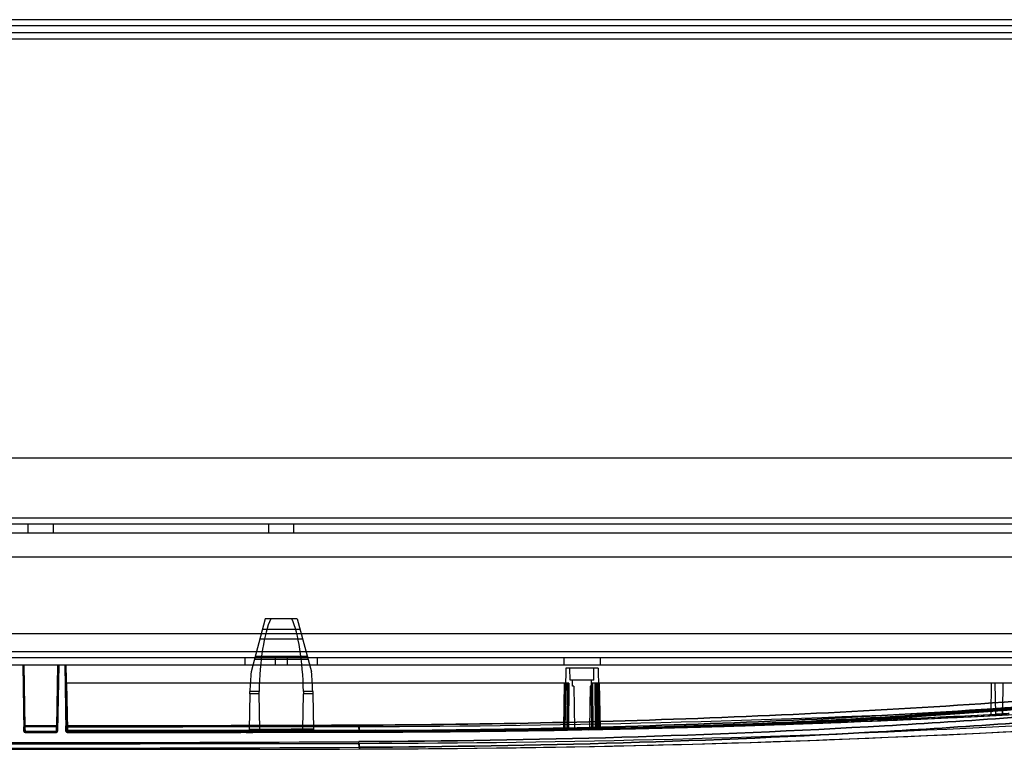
# Model space of a CAD drawing. Header units: millimetres. Extents: x 81 to 687, y 236 to 852.
# Tile 21 of 52: x 380 to 544, y 236 to 357. Entities that reach past the tile are written whole.
import ezdxf

# ---------------------------------------------------------------- set-up
doc = ezdxf.new("R2010")
doc.units = ezdxf.units.MM
doc.header["$LTSCALE"] = 70.538372
doc.layers.get('0').update_dxf_attribs({"linetype": 'CONTINUOUS'})

msp = doc.modelspace()

# ---------------------------------------------------------------- linework, layer by layer
at = {"color": 7, "linetype": 'Continuous'}
for p, q in [((578.89, 356.89), (188.89, 356.89)), ((578.89, 355.89), (188.89, 355.89)), ((598.39, 354.69), (169.39, 354.69)), ((183.89, 353.69), (583.89, 353.69)), ((92.64, 283.99), (675.14, 283.99)), ((678.14, 273.99), (89.64, 273.99)), ((678.14, 272.99), (89.64, 272.99)), ((381.79, 272.99), (381.79, 271.49)), ((385.99, 272.99), (385.99, 271.49)), ((421.79, 272.99), (421.79, 271.49)), ((425.99, 272.99), (425.99, 271.49)), ((678.14, 271.49), (89.64, 271.49)), ((117.08, 267.54), (650.81, 267.54)), ((421.28, 257.24), (418.92, 248.45)), ((426.61, 257.24), (421.28, 257.24)), ((426.61, 257.24), (428.97, 248.45)), ((427.08, 255.49), (420.81, 255.49)), ((619.94, 254.74), (147.94, 254.74)), ((427.52, 253.85), (420.37, 253.85)), ((676.74, 251.74), (91.14, 251.74)), ((676.74, 250.74), (91.14, 250.74)), ((417.94, 249.54), (417.94, 250.74)), ((428.28, 251), (419.6, 251)), ((422.94, 250.74), (422.94, 249.54)), ((424.94, 250.74), (424.94, 249.54)), ((429.94, 249.54), (429.94, 250.74)), ((470.94, 250.74), (470.94, 249.54)), ((476.94, 250.74), (476.94, 249.54)), ((679.24, 249.54), (91.14, 249.54)), ((380.94, 249.54), (381.14, 238.54)), ((381.14, 249.54), (381.32, 239.28)), ((386.74, 249.54), (386.56, 239.28)), ((386.94, 249.54), (386.75, 238.54)), ((387.94, 249.54), (388.14, 238.54)), ((388.14, 249.54), (388.32, 239.28)), ((388.32, 239.43), (388.14, 249.54)), ((388.14, 249.54), (388.32, 239.43)), ((428.42, 250.47), (419.46, 250.47)), ((471.24, 249.04), (471.07, 239.02)), ((476.64, 249.04), (471.24, 249.04)), ((472, 247.04), (471.94, 249.04)), ((475.89, 247.04), (475.94, 249.04)), ((476.64, 249.04), (476.82, 239.04)), ((471.75, 246.54), (388, 246.54)), ((388.15, 246.54), (388.29, 238.67)), ((388.16, 246.54), (388.3, 238.54)), ((388.23, 246.54), (388.37, 238.75)), ((388.24, 246.54), (388.37, 238.86)), ((470.92, 239.11), (471.06, 246.54)), ((470.94, 239.11), (471.08, 246.54)), ((471.22, 246.54), (471.08, 239.11)), ((471.22, 246.54), (471.08, 239.11)), ((471.08, 239.11), (471.22, 246.54)), ((471.24, 246.54), (471.09, 239.11)), ((471.09, 239.11), (471.24, 246.54)), ((471.24, 246.54), (471.09, 239.11)), ((471.5, 246.54), (471.44, 238.94)), ((471.55, 246.54), (471.5, 238.94)), ((471.7, 246.54), (471.64, 238.94)), ((471.64, 238.94), (471.7, 246.54)), ((471.7, 238.94), (471.75, 246.54)), ((471.75, 246.54), (471.7, 238.94)), ((475.89, 247.04), (472, 247.04)), ((472.37, 246.04), (472.34, 247.04)), ((472.56, 246.04), (472.37, 246.04)), ((472.56, 246.04), (472.68, 238.96)), ((475.33, 246.04), (475.2, 239)), ((475.52, 246.04), (475.33, 246.04)), ((475.52, 246.04), (475.54, 247.04)), ((565.07, 246.54), (475.55, 246.54)), ((475.55, 246.54), (475.57, 239.01)), ((475.57, 239.01), (475.55, 246.54)), ((475.78, 239.01), (475.77, 246.54)), ((476.19, 239.03), (476.13, 246.54)), ((476.13, 246.54), (476.19, 239.03)), ((476.39, 239.03), (476.34, 246.54)), ((476.39, 246.54), (476.56, 239.04)), ((476.4, 246.54), (476.57, 239.04)), ((476.49, 246.54), (476.65, 239.04)), ((476.64, 239.04), (476.49, 246.54)), ((476.65, 246.54), (476.8, 239.04)), ((476.65, 246.54), (476.8, 239.04)), ((476.81, 246.54), (476.95, 239.04)), ((476.94, 239.04), (476.81, 246.54)), ((542.01, 246.54), (541.91, 241.32)), ((542.62, 246.54), (542.71, 241.37)), ((543.94, 246.54), (543.87, 242.06)), ((418.69, 244.77), (418.59, 238.85)), ((420.24, 244.77), (418.69, 244.77)), ((420.27, 245.15), (418.72, 245.15)), ((420.35, 238.86), (420.24, 244.77)), ((427.54, 238.87), (427.64, 244.77)), ((429.17, 245.15), (427.62, 245.15)), ((429.2, 244.77), (427.64, 244.77)), ((429.2, 244.77), (429.3, 238.87)), ((542.76, 241.17), (544.39, 241.25)), ((386.77, 239.43), (381.12, 239.43)), ((381.14, 238.54), (381.12, 239.29)), ((386.56, 239.28), (381.32, 239.28)), ((381.32, 239.28), (381.34, 238.34)), ((381.34, 238.34), (381.32, 239.28)), ((386.55, 238.34), (386.56, 239.28)), ((386.56, 239.28), (386.55, 238.34)), ((386.75, 238.54), (386.76, 239.29)), ((388.14, 238.54), (388.12, 239.44)), ((388.14, 238.54), (388.12, 239.29)), ((388.34, 238.34), (388.32, 239.28)), ((388.34, 238.34), (388.32, 239.28)), ((436.94, 238.39), (436.94, 239.33)), ((471.06, 238.92), (471.09, 239.11)), ((471.07, 238.99), (471.08, 239.11)), ((471.08, 239.07), (471.08, 239.11)), ((471.09, 239.07), (471.08, 239.04)), ((471.09, 239.11), (471.09, 239.07)), ((476.57, 239.04), (476.71, 239.04)), ((476.82, 239.04), (476.57, 239.04)), ((476.82, 239.04), (476.8, 239.04)), ((476.88, 238.9), (476.82, 239.04)), ((476.88, 238.9), (476.82, 239.04)), ((381.33, 238.49), (381.33, 238.34)), ((386.55, 238.34), (381.34, 238.34)), ((386.55, 238.49), (386.55, 238.34)), ((388.33, 238.48), (388.33, 238.49)), ((388.33, 238.49), (388.33, 238.48)), ((388.43, 238.34), (388.43, 238.44)), ((388.94, 238.54), (395.32, 238.54)), ((388.94, 238.34), (388.94, 238.54)), ((390.94, 238.54), (390.94, 238.34)), ((391.26, 238.54), (391.26, 238.34)), ((392.61, 238.54), (392.61, 238.34)), ((392.82, 238.54), (392.82, 238.34)), ((393.23, 238.54), (393.23, 238.34)), ((393.55, 238.54), (393.55, 238.34)), ((393.7, 238.54), (393.7, 238.34)), ((394.85, 238.54), (394.85, 238.34)), ((394.94, 238.34), (394.94, 238.54)), ((395.01, 238.54), (395.01, 238.34)), ((395.32, 238.54), (395.32, 238.34)), ((402.4, 238.54), (395.73, 238.54)), ((395.73, 238.54), (395.73, 238.34)), ((396.05, 238.54), (396.05, 238.34)), ((396.2, 238.54), (396.2, 238.34)), ((396.57, 238.54), (396.57, 238.34)), ((396.62, 238.54), (396.62, 238.34)), ((396.83, 238.54), (396.83, 238.34)), ((396.88, 238.54), (396.88, 238.34)), ((396.93, 238.54), (396.93, 238.34)), ((397.04, 238.54), (397.04, 238.34)), ((397.09, 238.54), (397.09, 238.34)), ((397.3, 238.54), (397.3, 238.34)), ((397.35, 238.54), (397.35, 238.34)), ((397.51, 238.54), (397.51, 238.34)), ((397.77, 238.54), (397.77, 238.34)), ((397.82, 238.54), (397.82, 238.34)), ((397.97, 238.54), (397.97, 238.34)), ((398.03, 238.54), (398.03, 238.34)), ((398.13, 238.54), (398.13, 238.34)), ((398.23, 238.54), (398.23, 238.34)), ((398.29, 238.54), (398.29, 238.34)), ((398.34, 238.54), (398.34, 238.34)), ((398.44, 238.54), (398.44, 238.34)), ((398.55, 238.54), (398.55, 238.34)), ((398.6, 238.54), (398.6, 238.34)), ((398.65, 238.54), (398.65, 238.34)), ((398.76, 238.54), (398.76, 238.34)), ((398.81, 238.54), (398.81, 238.34)), ((399.02, 238.54), (399.02, 238.34)), ((399.07, 238.54), (399.07, 238.34)), ((399.12, 238.54), (399.12, 238.34)), ((399.22, 238.54), (399.22, 238.34)), ((399.28, 238.54), (399.28, 238.34)), ((399.33, 238.54), (399.33, 238.34)), ((399.38, 238.54), (399.38, 238.34)), ((399.43, 238.54), (399.43, 238.34)), ((399.48, 238.54), (399.48, 238.34)), ((399.54, 238.54), (399.54, 238.34)), ((399.64, 238.54), (399.64, 238.34)), ((399.69, 238.54), (399.69, 238.34)), ((399.8, 238.54), (399.8, 238.34)), ((399.85, 238.54), (399.85, 238.34)), ((399.95, 238.54), (399.95, 238.34)), ((400.06, 238.54), (400.06, 238.34)), ((400.11, 238.54), (400.11, 238.34)), ((400.53, 238.54), (400.53, 238.34)), ((400.63, 238.54), (400.63, 238.34)), ((400.94, 238.54), (400.94, 238.34)), ((401.05, 238.54), (401.05, 238.34)), ((401.36, 238.54), (401.36, 238.34)), ((402.09, 238.54), (402.09, 238.34)), ((402.4, 238.54), (402.4, 238.35)), ((402.82, 238.54), (412.1, 238.54)), ((402.82, 238.54), (402.82, 238.35)), ((402.94, 238.35), (402.94, 238.54)), ((403.13, 238.54), (403.13, 238.35)), ((403.44, 238.54), (403.44, 238.35)), ((403.86, 238.54), (403.86, 238.35)), ((403.91, 238.54), (403.91, 238.35)), ((404.02, 238.54), (404.02, 238.35)), ((404.12, 238.54), (404.12, 238.35)), ((404.17, 238.54), (404.17, 238.35)), ((404.22, 238.54), (404.22, 238.35)), ((404.33, 238.54), (404.33, 238.35)), ((404.43, 238.54), (404.43, 238.35)), ((404.48, 238.54), (404.48, 238.35)), ((404.64, 238.54), (404.64, 238.35)), ((404.69, 238.54), (404.69, 238.35)), ((404.9, 238.54), (404.9, 238.35)), ((404.95, 238.54), (404.95, 238.35)), ((405.01, 238.54), (405.01, 238.35)), ((405.11, 238.54), (405.11, 238.35)), ((405.16, 238.54), (405.16, 238.35)), ((405.21, 238.54), (405.21, 238.35)), ((405.27, 238.54), (405.27, 238.35)), ((405.32, 238.54), (405.32, 238.35)), ((405.37, 238.54), (405.37, 238.35)), ((405.42, 238.54), (405.42, 238.35)), ((405.47, 238.54), (405.47, 238.35)), ((405.58, 238.54), (405.58, 238.35)), ((405.63, 238.54), (405.63, 238.35)), ((405.73, 238.54), (405.73, 238.35)), ((406.15, 238.54), (406.15, 238.35)), ((406.46, 238.54), (406.46, 238.35)), ((406.67, 238.54), (406.67, 238.35)), ((406.72, 238.54), (406.72, 238.35)), ((406.94, 238.54), (406.94, 238.35)), ((406.98, 238.54), (406.98, 238.35)), ((407.19, 238.54), (407.19, 238.35)), ((407.4, 238.54), (407.4, 238.35)), ((407.66, 238.54), (407.66, 238.35)), ((407.71, 238.54), (407.71, 238.35)), ((407.92, 238.54), (407.92, 238.35)), ((408.23, 238.54), (408.23, 238.35)), ((408.44, 238.54), (408.44, 238.35)), ((408.65, 238.54), (408.65, 238.35)), ((408.7, 238.54), (408.7, 238.35)), ((408.81, 238.54), (408.81, 238.35)), ((408.86, 238.54), (408.86, 238.35)), ((408.94, 238.35), (408.94, 238.54)), ((408.96, 238.54), (408.96, 238.35)), ((409.02, 238.54), (409.02, 238.35)), ((409.07, 238.54), (409.07, 238.35)), ((409.12, 238.54), (409.12, 238.35)), ((409.17, 238.54), (409.17, 238.35)), ((409.28, 238.54), (409.28, 238.35)), ((409.33, 238.54), (409.33, 238.35)), ((409.38, 238.54), (409.38, 238.35)), ((409.48, 238.54), (409.48, 238.35)), ((409.75, 238.54), (409.75, 238.35)), ((409.8, 238.54), (409.8, 238.35)), ((409.95, 238.54), (409.95, 238.35)), ((410.01, 238.54), (410.01, 238.35)), ((410.06, 238.54), (410.06, 238.35)), ((410.11, 238.54), (410.11, 238.35)), ((410.16, 238.54), (410.16, 238.35)), ((410.17, 238.54), (410.17, 238.35)), ((410.21, 238.54), (410.21, 238.35)), ((410.27, 238.54), (410.27, 238.35)), ((410.28, 238.54), (410.28, 238.35)), ((410.33, 238.54), (410.33, 238.35)), ((410.37, 238.54), (410.37, 238.35)), ((410.38, 238.54), (410.38, 238.35)), ((410.42, 238.54), (410.42, 238.35)), ((410.47, 238.54), (410.47, 238.35)), ((410.48, 238.54), (410.48, 238.35)), ((410.54, 238.54), (410.54, 238.35)), ((410.58, 238.54), (410.58, 238.35)), ((410.59, 238.54), (410.59, 238.35)), ((410.64, 238.54), (410.64, 238.35)), ((410.69, 238.54), (410.69, 238.35)), ((410.75, 238.54), (410.75, 238.35)), ((410.8, 238.54), (410.8, 238.35)), ((410.95, 238.54), (410.95, 238.35)), ((411.01, 238.54), (411.01, 238.35)), ((411.27, 238.54), (411.27, 238.35)), ((411.37, 238.54), (411.37, 238.35)), ((411.42, 238.54), (411.42, 238.35)), ((411.47, 238.54), (411.47, 238.35)), ((411.58, 238.54), (411.58, 238.35)), ((411.63, 238.54), (411.63, 238.35)), ((411.68, 238.54), (411.68, 238.35)), ((411.73, 238.54), (411.73, 238.35)), ((411.79, 238.54), (411.79, 238.35)), ((411.89, 238.54), (411.89, 238.35)), ((411.94, 238.54), (411.94, 238.35)), ((412.05, 238.54), (412.05, 238.35)), ((412.1, 238.54), (412.1, 238.35)), ((414.44, 238.54), (412.52, 238.54)), ((412.52, 238.54), (412.52, 238.35)), ((412.57, 238.54), (412.57, 238.35)), ((412.72, 238.54), (412.72, 238.35)), ((412.83, 238.54), (412.83, 238.36)), ((412.88, 238.54), (412.88, 238.36)), ((412.93, 238.54), (412.93, 238.36)), ((412.98, 238.54), (412.98, 238.36)), ((413.14, 238.54), (413.14, 238.36)), ((413.19, 238.54), (413.19, 238.36)), ((414.13, 238.54), (414.13, 238.36)), ((414.44, 238.54), (414.44, 238.36)), ((416.94, 238.54), (414.86, 238.54)), ((414.86, 238.54), (414.86, 238.36)), ((415.17, 238.54), (415.17, 238.36)), ((415.38, 238.54), (415.38, 238.36)), ((415.43, 238.54), (415.43, 238.36)), ((415.69, 238.54), (415.69, 238.36)), ((415.9, 238.54), (415.9, 238.36)), ((416.11, 238.54), (416.11, 238.36)), ((416.37, 238.54), (416.37, 238.36)), ((416.42, 238.54), (416.42, 238.36)), ((416.63, 238.54), (416.63, 238.36)), ((416.94, 238.54), (416.94, 238.36)), ((418.33, 238.42), (418.09, 238.36)), ((418.09, 238.36), (419.23, 238.36)), ((419.11, 238.36), (422.21, 238.37)), ((428.78, 238.38), (420.85, 238.37)), ((428.66, 238.38), (429.8, 238.38)), ((429.56, 238.44), (429.37, 238.62)), ((429.8, 238.38), (429.56, 238.44)), ((436.94, 238.39), (436.85, 238.39)), ((436.94, 238.61), (436.94, 238.4)), ((470.77, 238.73), (470.79, 238.73)), ((470.77, 238.73), (470.78, 238.73)), ((470.96, 238.79), (471.06, 238.92)), ((471.07, 239.02), (470.98, 238.81)), ((471.08, 239.04), (471.07, 239.02)), ((471.07, 239.02), (471.07, 239.02)), ((471.08, 239.02), (471.07, 239.02)), ((471.08, 239.04), (471.08, 239.02)), ((471.48, 238.74), (473.89, 238.78)), ((471.57, 238.94), (471.5, 238.94)), ((475.68, 238.82), (472.89, 238.76)), ((475.71, 239.01), (475.78, 239.01)), ((476.32, 239.03), (476.39, 239.03)), ((476.76, 238.84), (477.02, 238.85)), ((477.02, 238.85), (476.88, 238.9)), ((477, 238.84), (477.02, 238.85)), ((436.95, 235.59), (436.94, 236.52)), ((436.95, 235.88), (436.95, 235.59))]:
    msp.add_line(p, q, dxfattribs=at)
for points in [[(471.06, 238.92), (471.08, 239.01), (471.09, 239.11)], [(471.07, 238.99), (471.08, 239.05), (471.08, 239.11)], [(471.07, 239.02), (471.08, 239.04), (471.08, 239.07)], [(388.13, 238.74), (388.14, 238.68), (388.15, 238.63), (388.17, 238.58), (388.2, 238.55)], [(388.13, 238.74), (388.14, 238.67), (388.16, 238.62), (388.19, 238.57), (388.22, 238.53)], [(388.13, 238.63), (388.14, 238.57), (388.16, 238.52), (388.19, 238.47), (388.22, 238.43)], [(388.13, 238.63), (388.14, 238.56), (388.16, 238.5), (388.2, 238.45), (388.24, 238.41)], [(388.43, 238.44), (388.41, 238.44), (388.39, 238.45), (388.36, 238.45)], [(418.59, 238.85), (418.52, 238.61), (418.33, 238.42), (418.09, 238.36)], [(418.59, 238.85), (418.52, 238.61), (418.33, 238.42)], [(429.8, 238.38), (429.56, 238.44), (429.37, 238.62), (429.3, 238.87)], [(471.07, 239.02), (470.98, 238.81), (470.77, 238.73)], [(470.95, 238.79), (471.02, 238.84), (471.06, 238.92)], [(470.96, 238.8), (471.04, 238.89), (471.07, 238.99)], [(471.01, 238.84), (471.06, 238.92), (471.07, 238.99)], [(471.54, 238.74), (473.49, 238.78), (476.35, 238.83)], [(476.66, 239.04), (476.57, 239.04), (476.56, 239.04), (476.58, 239.04)], [(476.58, 239.04), (476.56, 239.04), (476.57, 239.04)]]:
    msp.add_lwpolyline(points, dxfattribs=at)
for centre, radius, start, end in [((432.28, 2435.59), 2197.2, 270.12147, 275.47448), ((432.28, 2435.54), 2199.02, 270.12149, 275.55129), ((432.28, 2435.5), 2198.98, 270.12145, 275.55133), ((432.28, 2435.61), 2200.02, 270.12149, 275.55128), ((432.28, 2435.59), 2200, 270.12147, 275.55131), ((413.4, 245.36), 5.32, 353.5632, 357.6593), ((416.54, 245.2), 3.73, 353.2661, 359.1042), ((431.35, 245.2), 3.73, 180.8958, 186.7339), ((434.48, 245.36), 5.32, 182.3407, 186.4368), ((461.03, 1290.85), 1051.9, 271.44131, 275.58974), ((461.09, 1289.89), 1050.93, 271.4395, 275.59175), ((459.24, 1296.16), 1057.45, 271.35693, 275.60709), ((459.25, 1296.02), 1057.31, 271.35666, 275.60736), ((461.13, 1290.89), 1052.13, 271.44144, 275.58975), ((461.2, 1289.75), 1050.99, 271.43919, 275.592), ((432.27, 2436.15), 2196.83, 270.12168, 272.91178), ((432.27, 2436.15), 2196.82, 270.12168, 272.91178), ((432.28, 2435.6), 2197.21, 270.12148, 272.90516), ((432.28, 2435.59), 2197.2, 270.12147, 272.90516), ((432.28, 2435.71), 2197.32, 271.14926, 272.8834), ((432.28, 2435.59), 2197.2, 271.14921, 272.88345), ((432.32, 2435.71), 2197.12, 271.14925, 272.85911), ((432.33, 2435.46), 2196.88, 271.14916, 272.85921), ((432.23, 2435.63), 2197.05, 271.16622, 272.88222), ((432.24, 2435.54), 2196.95, 271.16618, 272.88226), ((432.28, 2435.64), 2197.25, 271.16622, 272.88222), ((432.28, 2435.61), 2200.02, 270.12148, 273.30797), ((432.62, 2424.15), 2185.56, 271.13159, 271.35708), ((432.26, 2441.49), 2202.9, 271.13203, 271.35575), ((432.47, 2422.16), 2183.57, 271.15959, 271.44386), ((432.03, 2442.41), 2203.83, 271.16024, 271.4419), ((432.28, 2435.6), 2197.21, 271.15994, 271.44247), ((477, 239.04), 0.2, 180.9969, 271.1662), ((432.28, 2435.66), 2197.27, 271.16621, 272.02445), ((381.34, 238.54), 0.2, 181.0093, 270.0031), ((383.94, 25235.54), 24997.2, 269.994021, 270.005979), ((386.55, 238.54), 0.2, 269.9969, 358.9907), ((388.25, 240.3), 1.44, 265.1202, 274.8798), ((388.25, 243.88), 5.02, 268.6023, 271.3977), ((388.25, 240.18), 1.43, 265.2153, 274.7847), ((388.25, 243.82), 5.07, 268.6538, 271.3462), ((388.43, 238.74), 0.3, 181.0049, 256.8839), ((388.33, 238.68), 0.2, 179.9272, 270.0091), ((388.43, 238.64), 0.3, 181, 270.0103), ((388.34, 238.54), 0.2, 181.014, 270.8398), ((425.98, 8663.08), 8424.49, 269.743643, 270.07422), ((425.98, 8662.65), 8424.06, 269.743634, 270.074227), ((426.03, 8663.1), 8424.7, 269.743644, 270.074219), ((426.03, 8663.03), 8424.64, 269.743643, 270.074221), ((426.03, 8661.36), 8422.97, 269.743567, 270.074205), ((426.03, 8660.96), 8422.57, 269.743558, 270.074214), ((383.94, 25235.54), 24997.2, 270.010067, 270.121472), ((420.8, 8654.59), 8416.21, 269.779648, 270.10987), ((420.8, 8653.98), 8415.6, 269.779633, 270.109888), ((420.86, 8657.58), 8418.9, 269.779752, 270.109873), ((420.86, 8656.76), 8418.09, 269.779735, 270.109888), ((420.85, 238.87), 0.5, 181.0077, 270.057), ((427.04, 238.88), 0.5, 270.1253, 358.9891), ((432.24, 2435.62), 2197.03, 270.12148, 271.02221), ((432.24, 2435.59), 2197, 270.12147, 271.02221), ((432.28, 2435.63), 2197.24, 270.12148, 271.02217), ((432.28, 2435.62), 2197.24, 270.12148, 271.02206), ((432.28, 2435.63), 2197.24, 270.12148, 271.00392), ((434.51, 2111.49), 1873.09, 270.07424, 270.3944), ((434.51, 2111.46), 1873.07, 270.07423, 270.3944), ((434.51, 2111.42), 1873.02, 270.07423, 270.3944), ((434.51, 2111.38), 1872.99, 270.07422, 270.3944), ((432.34, 2435.62), 2196.94, 270.12148, 271.00393), ((432.34, 2435.54), 2196.86, 270.12146, 271.00395), ((432.28, 2435.64), 2197.25, 270.18888, 271.00413), ((432.35, 2435.63), 2196.94, 270.18867, 271.00414), ((432.35, 2435.53), 2196.85, 270.18866, 271.00416), ((432.24, 2435.59), 2197, 270.39441, 271.02393), ((432.28, 2435.61), 2197.22, 270.39441, 271.02245), ((432.28, 2435.55), 2197.16, 270.3944, 271.02393), ((432.28, 2435.65), 2197.26, 270.56261, 271.00393), ((432.28, 2435.66), 2197.27, 270.59633, 271.00429), ((470.77, 239.03), 0.3, 271.0134, 0.777), ((470.78, 239.03), 0.3, 271.0042, 358.9702), ((435.01, 2158.45), 1919.86, 271.09325, 271.22913), ((435.01, 2158.44), 1919.85, 271.09325, 271.22913), ((435, 2158.58), 1919.99, 271.09509, 271.21053), ((435, 2158.56), 1919.97, 271.09509, 271.21053), ((472.88, 238.96), 0.2, 181.2985, 271.0589), ((475, 239), 0.2, 271.1142, 358.8021), ((475.67, 247.28), 8.27, 269.2661, 270.2955), ((432.28, 2435.63), 2197.24, 271.13184, 271.35614), ((432.28, 2435.54), 2197.15, 271.133, 271.35615), ((476.76, 239.04), 0.2, 181.2525, 271.1598), ((432.28, 2435.61), 2197.22, 271.15994, 271.30123), ((383.94, 25235.47), 24999, 269.878528, 270.121472), ((383.94, 10624.63), 10388.89, 269.707685, 270.292316), ((383.94, 10586.5), 10349.83, 269.70716, 270.29284), ((383.94, 25235.54), 25000, 269.878528, 270.121472), ((383.94, 25235.54), 25000, 269.878528, 270.121472)]:
    msp.add_arc(centre, radius, start, end, dxfattribs=at)
for centre, major_axis, start_param, end_param in [((423.94, 244.24), (0, 14.8), 0.498268, 1.509302), ((423.94, 244.24), (0, 14.8), -1.509302, -0.498268), ((423.94, 241.71), (0, 21.29), 1.248895, 1.408672), ((423.94, 241.71), (0, 21.29), -1.408672, -1.248895)]:
    msp.add_ellipse(centre, major_axis=major_axis, ratio=0.248716, start_param=start_param, end_param=end_param, dxfattribs=at)
for points, knots in [([(436.84, 236.81), (465.99, 236.96), (509.24, 238.15), (565.97, 242.26), (593.54, 245.24), (607.06, 247.01)], [0, 0, 0, 0, 0.512507, 0.760312, 1, 1, 1, 1]), ([(607.06, 247.01), (593.54, 245.24), (565.97, 242.26), (509.24, 238.15), (465.99, 236.96), (436.84, 236.81)], [0, 0, 0, 0, 0.239688, 0.487492, 1, 1, 1, 1]), ([(607.58, 246.09), (594.03, 244.32), (566.39, 241.33), (509.52, 237.23), (466.16, 236.03), (436.94, 235.88)], [0, 0, 0, 0, 0.239699, 0.487509, 1, 1, 1, 1]), ([(436.94, 235.88), (466.16, 236.03), (509.52, 237.23), (566.39, 241.33), (594.03, 244.32), (607.58, 246.09)], [0, 0, 0, 0, 0.512492, 0.760301, 1, 1, 1, 1]), ([(476.57, 239.04), (476.55, 239.87), (476.52, 241.53), (476.46, 244.03), (476.42, 245.7), (476.4, 246.54)], [0, 0, 0, 0, 0.332711, 0.66604, 1, 1, 1, 1]), ([(476.8, 239.04), (476.78, 239.87), (476.75, 241.54), (476.7, 244.04), (476.67, 245.7), (476.65, 246.54)], [0, 0, 0, 0, 0.332719, 0.666045, 1, 1, 1, 1]), ([(563.65, 244.92), (542.88, 243.12), (500.63, 240.56), (458.31, 239.65), (436.84, 239.55)], [0, 0, 0, 0, 0.492513, 1, 1, 1, 1]), ([(436.84, 239.55), (458.31, 239.65), (500.63, 240.56), (542.88, 243.12), (563.65, 244.92)], [0, 0, 0, 0, 0.507476, 1, 1, 1, 1]), ([(436.94, 238.61), (458.4, 238.71), (500.71, 239.61), (542.95, 242.17), (563.71, 243.96)], [0, 0, 0, 0, 0.507441, 1, 1, 1, 1]), ([(563.71, 243.96), (542.95, 242.17), (500.7, 239.61), (458.4, 238.71), (436.94, 238.61)], [0, 0, 0, 0, 0.492569, 1, 1, 1, 1]), ([(484.38, 239.2), (493.08, 239.41), (510.5, 240.04), (536.6, 241.62), (553.97, 243.11), (562.65, 243.96)], [0, 0, 0, 0, 0.333145, 0.666462, 1, 1, 1, 1]), ([(562.65, 243.96), (553.97, 243.11), (536.6, 241.62), (510.5, 240.04), (493.08, 239.41), (484.38, 239.2)], [0, 0, 0, 0, 0.333538, 0.666855, 1, 1, 1, 1]), ([(484.28, 239), (492.99, 239.21), (510.41, 239.84), (536.51, 241.43), (553.89, 242.92), (562.57, 243.77)], [0, 0, 0, 0, 0.333145, 0.666462, 1, 1, 1, 1]), ([(562.57, 243.77), (553.89, 242.92), (536.51, 241.43), (510.41, 239.84), (492.99, 239.21), (484.28, 239.01)], [0, 0, 0, 0, 0.333538, 0.666855, 1, 1, 1, 1]), ([(487.59, 239.09), (496.06, 239.3), (512.99, 239.93), (538.33, 241.49), (555.19, 242.93), (563.6, 243.76)], [0, 0, 0, 0, 0.333692, 0.667009, 1, 1, 1, 1]), ([(563.6, 243.76), (555.19, 242.93), (538.33, 241.49), (512.99, 239.93), (496.06, 239.3), (487.59, 239.09)], [0, 0, 0, 0, 0.332991, 0.666309, 1, 1, 1, 1]), ([(542.81, 241.17), (542.72, 241.17), (542.54, 241.18), (542.24, 241.24), (542.03, 241.29), (541.91, 241.32)], [0, 0, 0, 0, 0.282242, 0.611715, 1, 1, 1, 1]), ([(542.71, 241.37), (543.22, 241.39), (543.98, 241.43), (544.75, 241.47), (545, 241.49)], [0, 0, 0, 0, 0.668376, 1, 1, 1, 1]), ([(545, 241.49), (544.75, 241.47), (543.98, 241.43), (543.22, 241.39), (542.71, 241.37)], [0, 0, 0, 0, 0.331625, 1, 1, 1, 1]), ([(542.71, 241.37), (542.71, 241.32), (542.72, 241.26), (542.74, 241.2), (542.76, 241.17), (542.76, 241.17)], [0, 0, 0, 0, 0.650096, 0.884202, 1, 1, 1, 1]), ([(542.71, 241.37), (542.71, 241.32), (542.72, 241.26), (542.74, 241.2), (542.76, 241.17), (542.76, 241.17)], [0, 0, 0, 0, 0.650065, 0.884198, 1, 1, 1, 1]), ([(543.64, 241.21), (543.7, 241.22), (543.85, 241.36), (543.85, 241.67), (543.86, 241.92), (543.87, 242.06)], [0, 0, 0, 0, 0.198828, 0.534894, 1, 1, 1, 1]), ([(543.87, 242.06), (543.86, 241.92), (543.85, 241.67), (543.85, 241.35), (543.7, 241.22), (543.64, 241.21)], [0, 0, 0, 0, 0.467151, 0.801552, 1, 1, 1, 1]), ([(436.84, 239.55), (432.8, 239.53), (416.63, 239.47), (400.46, 239.44), (388.32, 239.43)], [0, 0, 0, 0, 0.249443, 1, 1, 1, 1]), ([(388.32, 239.43), (392.37, 239.43), (408.54, 239.45), (424.71, 239.49), (436.84, 239.55)], [0, 0, 0, 0, 0.250424, 1, 1, 1, 1]), ([(388.32, 239.43), (388.32, 239.28), (388.32, 239.01), (388.33, 238.69), (388.33, 238.54), (388.33, 238.49)], [0, 0, 0, 0, 0.498961, 0.860433, 1, 1, 1, 1]), ([(388.32, 239.28), (393.72, 239.29), (404.53, 239.31), (420.73, 239.3), (431.54, 239.32), (436.94, 239.33)], [0, 0, 0, 0, 0.333333, 0.666666, 1, 1, 1, 1]), ([(436.94, 238.61), (436.93, 238.61), (436.92, 238.64), (436.9, 238.7), (436.88, 238.78), (436.86, 238.96), (436.84, 239.22), (436.84, 239.44), (436.84, 239.55)], [0, 0, 0, 0, 0.029135, 0.089498, 0.182344, 0.307027, 0.635029, 1, 1, 1, 1]), ([(470.92, 239.11), (470.91, 239.08), (470.9, 239.04), (470.86, 239.03), (470.83, 239.02)], [0, 0, 0, 0, 0.492664, 1, 1, 1, 1]), ([(470.94, 239.11), (470.93, 239.08), (470.91, 239.04), (470.87, 239.03), (470.85, 239.02)], [0, 0, 0, 0, 0.495668, 1, 1, 1, 1]), ([(381.33, 238.49), (381.91, 238.49), (383.07, 238.49), (384.81, 238.49), (385.97, 238.49), (386.55, 238.49)], [0, 0, 0, 0, 0.333333, 0.666667, 1, 1, 1, 1]), ([(386.55, 238.49), (385.97, 238.49), (384.81, 238.49), (383.07, 238.49), (381.91, 238.49), (381.33, 238.49)], [0, 0, 0, 0, 0.333333, 0.666667, 1, 1, 1, 1]), ([(388.13, 238.74), (388.13, 238.69), (388.15, 238.55), (388.33, 238.5), (388.4, 238.54)], [0, 0, 0, 0, 0.397433, 1, 1, 1, 1]), ([(388.36, 238.45), (388.31, 238.46), (388.19, 238.53), (388.13, 238.66), (388.13, 238.74)], [0, 0, 0, 0, 0.410166, 1, 1, 1, 1]), ([(388.5, 238.69), (388.49, 238.65), (388.45, 238.54), (388.21, 238.47), (388.13, 238.65), (388.13, 238.74)], [0, 0, 0, 0, 0.224444, 0.562368, 1, 1, 1, 1]), ([(388.13, 238.74), (388.13, 238.69), (388.17, 238.56), (388.28, 238.47), (388.36, 238.45)], [0, 0, 0, 0, 0.372886, 1, 1, 1, 1]), ([(388.13, 238.67), (388.13, 238.63), (388.17, 238.53), (388.27, 238.48), (388.33, 238.48)], [0, 0, 0, 0, 0.396812, 1, 1, 1, 1]), ([(388.23, 238.43), (388.2, 238.46), (388.15, 238.51), (388.13, 238.59), (388.13, 238.63)], [0, 0, 0, 0, 0.467253, 1, 1, 1, 1]), ([(388.13, 238.63), (388.13, 238.6), (388.15, 238.53), (388.18, 238.48), (388.21, 238.45)], [0, 0, 0, 0, 0.541686, 1, 1, 1, 1]), ([(388.21, 238.45), (388.23, 238.43), (388.29, 238.4), (388.36, 238.41), (388.39, 238.43)], [0, 0, 0, 0, 0.507325, 1, 1, 1, 1]), ([(388.42, 238.45), (388.39, 238.43), (388.33, 238.4), (388.26, 238.41), (388.23, 238.43)], [0, 0, 0, 0, 0.508537, 1, 1, 1, 1]), ([(436.9, 238.59), (431.5, 238.58), (420.7, 238.55), (404.5, 238.57), (393.7, 238.55), (388.3, 238.54)], [0, 0, 0, 0, 0.333333, 0.666667, 1, 1, 1, 1]), ([(388.33, 238.49), (392.39, 238.49), (408.59, 238.51), (424.79, 238.55), (436.94, 238.61)], [0, 0, 0, 0, 0.250418, 1, 1, 1, 1]), ([(436.94, 238.61), (432.9, 238.59), (416.7, 238.53), (400.49, 238.5), (388.33, 238.49)], [0, 0, 0, 0, 0.249425, 1, 1, 1, 1]), ([(436.94, 238.39), (431.54, 238.38), (420.73, 238.36), (404.53, 238.35), (393.73, 238.34), (388.34, 238.34)], [0, 0, 0, 0, 0.333422, 0.666845, 1, 1, 1, 1]), ([(436.94, 238.39), (431.54, 238.38), (420.74, 238.36), (404.54, 238.35), (393.74, 238.34), (388.34, 238.34)], [0, 0, 0, 0, 0.333333, 0.666666, 1, 1, 1, 1]), ([(388.5, 238.74), (388.47, 238.74), (388.41, 238.77), (388.38, 238.83), (388.37, 238.86)], [0, 0, 0, 0, 0.49881, 1, 1, 1, 1]), ([(388.37, 238.86), (388.38, 238.82), (388.41, 238.77), (388.47, 238.74), (388.51, 238.74)], [0, 0, 0, 0, 0.50132, 1, 1, 1, 1]), ([(388.49, 238.63), (388.46, 238.64), (388.4, 238.66), (388.37, 238.72), (388.37, 238.75)], [0, 0, 0, 0, 0.500519, 1, 1, 1, 1]), ([(388.39, 238.43), (388.42, 238.46), (388.47, 238.51), (388.49, 238.59), (388.49, 238.63)], [0, 0, 0, 0, 0.466345, 1, 1, 1, 1]), ([(388.49, 238.63), (388.49, 238.6), (388.48, 238.53), (388.44, 238.48), (388.42, 238.45)], [0, 0, 0, 0, 0.544711, 1, 1, 1, 1]), ([(388.43, 238.44), (388.48, 238.45), (388.49, 238.6), (388.5, 238.69), (388.5, 238.74)], [0, 0, 0, 0, 0.508279, 1, 1, 1, 1]), ([(388.5, 238.74), (388.5, 238.69), (388.49, 238.6), (388.49, 238.45), (388.43, 238.44)], [0, 0, 0, 0, 0.468698, 1, 1, 1, 1]), ([(388.43, 238.34), (388.47, 238.34), (388.45, 238.5), (388.53, 238.58), (388.49, 238.63)], [0, 0, 0, 0, 0.400607, 1, 1, 1, 1]), ([(388.43, 238.34), (388.48, 238.34), (388.48, 238.5), (388.49, 238.58), (388.49, 238.63)], [0, 0, 0, 0, 0.498714, 1, 1, 1, 1]), ([(429.3, 238.87), (429.21, 238.87), (428.87, 238.87), (428.14, 238.87), (426.99, 238.87), (425.54, 238.86), (423.94, 238.86), (422.34, 238.86), (420.9, 238.86), (419.75, 238.85), (419.01, 238.85), (418.67, 238.85), (418.59, 238.85)], [0, 0, 0, 0, 0.024471, 0.095491, 0.206107, 0.345491, 0.5, 0.654509, 0.793893, 0.904509, 0.975529, 1, 1, 1, 1]), ([(418.59, 238.85), (418.67, 238.85), (419.01, 238.85), (419.75, 238.85), (420.9, 238.86), (422.34, 238.86), (423.94, 238.86), (425.54, 238.86), (426.99, 238.87), (428.14, 238.87), (428.87, 238.87), (429.21, 238.87), (429.3, 238.87)], [0, 0, 0, 0, 0.024471, 0.095491, 0.206107, 0.345491, 0.5, 0.654509, 0.793893, 0.904509, 0.975529, 1, 1, 1, 1]), ([(420.35, 238.86), (420.42, 238.86), (420.7, 238.86), (421.3, 238.86), (422.22, 238.86), (423.34, 238.86), (424.54, 238.86), (425.67, 238.86), (426.59, 238.87), (427.19, 238.87), (427.47, 238.87), (427.54, 238.87)], [0, 0, 0, 0, 0.030154, 0.116978, 0.250001, 0.413178, 0.586826, 0.750001, 0.883023, 0.969846, 1, 1, 1, 1]), ([(427.54, 238.87), (427.47, 238.87), (427.19, 238.87), (426.59, 238.87), (425.67, 238.86), (424.54, 238.86), (423.34, 238.86), (422.22, 238.86), (421.3, 238.86), (420.7, 238.86), (420.42, 238.86), (420.35, 238.86)], [0, 0, 0, 0, 0.030154, 0.116978, 0.250001, 0.413177, 0.586825, 0.750001, 0.883023, 0.969846, 1, 1, 1, 1]), ([(420.35, 238.86), (420.42, 238.86), (420.7, 238.86), (421.3, 238.86), (422.22, 238.86), (423.34, 238.86), (424.54, 238.86), (425.67, 238.86), (426.59, 238.87), (427.19, 238.87), (427.47, 238.87), (427.54, 238.87)], [0, 0, 0, 0, 0.030154, 0.116978, 0.250001, 0.413178, 0.586826, 0.750001, 0.883023, 0.969846, 1, 1, 1, 1]), ([(447.36, 238.64), (446.2, 238.63), (443.87, 238.6), (440.38, 238.62), (438.06, 238.6), (436.89, 238.6)], [0, 0, 0, 0, 0.333325, 0.666659, 1, 1, 1, 1]), ([(436.89, 238.6), (438.06, 238.6), (440.38, 238.62), (443.87, 238.6), (446.2, 238.63), (447.36, 238.64)], [0, 0, 0, 0, 0.333341, 0.666675, 1, 1, 1, 1]), ([(437.01, 238.69), (437.01, 238.64), (436.99, 238.56), (436.99, 238.4), (436.94, 238.39)], [0, 0, 0, 0, 0.472505, 1, 1, 1, 1]), ([(437, 238.69), (437, 238.64), (436.98, 238.56), (436.99, 238.39), (436.94, 238.39)], [0, 0, 0, 0, 0.47725, 1, 1, 1, 1]), ([(437.01, 238.69), (437.01, 238.64), (436.99, 238.56), (436.99, 238.4), (436.94, 238.39)], [0, 0, 0, 0, 0.472503, 1, 1, 1, 1]), ([(437, 238.69), (437, 238.64), (436.98, 238.56), (436.99, 238.39), (436.94, 238.39)], [0, 0, 0, 0, 0.477249, 1, 1, 1, 1]), ([(439.52, 238.4), (439.23, 238.4), (438.66, 238.4), (437.8, 238.4), (437.23, 238.4), (436.94, 238.39)], [0, 0, 0, 0, 0.333333, 0.666666, 1, 1, 1, 1]), ([(439.58, 238.7), (439.58, 238.65), (439.57, 238.57), (439.57, 238.4), (439.52, 238.4)], [0, 0, 0, 0, 0.472727, 1, 1, 1, 1]), ([(439.58, 238.7), (439.58, 238.65), (439.57, 238.57), (439.57, 238.4), (439.52, 238.4)], [0, 0, 0, 0, 0.472728, 1, 1, 1, 1]), ([(470.79, 239.03), (470.82, 239), (470.83, 238.9), (470.84, 238.73), (470.78, 238.73)], [0, 0, 0, 0, 0.425156, 1, 1, 1, 1]), ([(471.07, 239.02), (471.07, 238.95), (471.01, 238.79), (470.85, 238.73), (470.78, 238.73)], [0, 0, 0, 0, 0.500322, 1, 1, 1, 1]), ([(470.83, 239.02), (470.83, 238.97), (470.82, 238.89), (470.83, 238.73), (470.78, 238.73)], [0, 0, 0, 0, 0.477344, 1, 1, 1, 1]), ([(471.07, 239.02), (471.07, 238.98), (471.07, 238.88), (470.87, 238.79), (470.79, 238.95), (470.79, 239.03)], [0, 0, 0, 0, 0.254398, 0.554807, 1, 1, 1, 1]), ([(470.81, 239.03), (470.84, 239), (470.84, 238.9), (470.85, 238.73), (470.79, 238.73)], [0, 0, 0, 0, 0.420751, 1, 1, 1, 1]), ([(470.79, 238.73), (470.86, 238.73), (471.02, 238.79), (471.08, 238.95), (471.08, 239.02)], [0, 0, 0, 0, 0.499244, 1, 1, 1, 1]), ([(471.08, 239.02), (471.08, 238.95), (471.02, 238.79), (470.86, 238.73), (470.79, 238.73)], [0, 0, 0, 0, 0.500756, 1, 1, 1, 1]), ([(470.79, 238.73), (470.83, 238.73), (470.83, 238.87), (470.86, 238.94), (470.85, 238.99)], [0, 0, 0, 0, 0.432072, 1, 1, 1, 1]), ([(471.08, 239.02), (471.08, 238.98), (471.08, 238.88), (470.88, 238.79), (470.82, 238.96), (470.81, 239.03)], [0, 0, 0, 0, 0.257769, 0.551451, 1, 1, 1, 1]), ([(470.83, 239.02), (470.83, 238.98), (470.84, 238.89), (471.01, 238.78), (471.08, 238.96), (471.07, 239.03)], [0, 0, 0, 0, 0.272377, 0.534956, 1, 1, 1, 1]), ([(470.85, 238.99), (470.88, 238.94), (470.9, 238.78), (471.08, 238.9), (471.08, 238.98), (471.08, 239.02)], [0, 0, 0, 0, 0.403457, 0.729195, 1, 1, 1, 1]), ([(471.48, 238.74), (471.5, 238.74), (471.58, 238.77), (471.64, 238.87), (471.64, 238.94)], [0, 0, 0, 0, 0.22337, 1, 1, 1, 1]), ([(471.64, 238.94), (471.64, 238.91), (471.62, 238.83), (471.54, 238.74), (471.48, 238.74)], [0, 0, 0, 0, 0.270623, 1, 1, 1, 1]), ([(471.7, 238.94), (471.7, 238.91), (471.68, 238.83), (471.61, 238.74), (471.54, 238.74)], [0, 0, 0, 0, 0.273578, 1, 1, 1, 1]), ([(472.68, 238.96), (472.81, 238.96), (473.13, 238.97), (473.65, 238.97), (474.23, 238.98), (474.76, 238.99), (475.07, 239), (475.2, 239)], [0, 0, 0, 0, 0.152638, 0.375711, 0.624001, 0.847179, 1, 1, 1, 1]), ([(472.68, 238.96), (472.81, 238.96), (473.13, 238.97), (473.65, 238.97), (474.23, 238.98), (474.76, 238.99), (475.07, 239), (475.2, 239)], [0, 0, 0, 0, 0.152638, 0.375711, 0.624001, 0.847179, 1, 1, 1, 1]), ([(475.2, 239), (475.07, 239), (474.76, 238.99), (474.23, 238.98), (473.65, 238.97), (473.13, 238.97), (472.81, 238.96), (472.68, 238.96)], [0, 0, 0, 0, 0.152821, 0.375998, 0.624288, 0.847361, 1, 1, 1, 1]), ([(475.57, 239.01), (475.57, 238.97), (475.59, 238.89), (475.65, 238.82), (475.68, 238.82)], [0, 0, 0, 0, 0.583543, 1, 1, 1, 1]), ([(475.68, 238.82), (475.65, 238.82), (475.59, 238.89), (475.57, 238.97), (475.57, 239.01)], [0, 0, 0, 0, 0.416413, 1, 1, 1, 1]), ([(476.35, 238.83), (476.33, 238.83), (476.24, 238.86), (476.19, 238.96), (476.19, 239.03)], [0, 0, 0, 0, 0.219, 1, 1, 1, 1]), ([(476.19, 239.03), (476.19, 239), (476.21, 238.92), (476.28, 238.83), (476.35, 238.83)], [0, 0, 0, 0, 0.273936, 1, 1, 1, 1]), ([(436.95, 235.88), (436.94, 235.88), (436.92, 235.91), (436.9, 236), (436.87, 236.19), (436.85, 236.48), (436.84, 236.7), (436.84, 236.81)], [0, 0, 0, 0, 0.02933, 0.089757, 0.306989, 0.634652, 1, 1, 1, 1])]:
    msp.add_open_spline(points, degree=3, knots=knots, dxfattribs=at)
for points in [[(381.32, 239.28), (381.26, 239.28), (381.15, 239.22), (381.15, 239.28)], [(381.32, 239.28), (381.26, 239.28), (381.15, 239.22), (381.15, 239.28)], [(386.56, 239.28), (386.62, 239.28), (386.74, 239.22), (386.74, 239.28)], [(386.56, 239.28), (386.62, 239.28), (386.74, 239.22), (386.74, 239.28)], [(388.32, 239.43), (388.26, 239.43), (388.15, 239.38), (388.15, 239.44)], [(388.32, 239.43), (388.26, 239.43), (388.15, 239.38), (388.15, 239.44)], [(388.32, 239.28), (388.26, 239.28), (388.15, 239.22), (388.15, 239.28)], [(388.32, 239.28), (388.26, 239.28), (388.15, 239.22), (388.15, 239.28)], [(470.83, 239.02), (470.87, 239.02), (470.92, 239.07), (470.92, 239.11)], [(470.85, 239.02), (470.89, 239.02), (470.94, 239.07), (470.94, 239.11)], [(470.92, 239.11), (470.97, 239.11), (471.11, 239.1), (471.06, 239.11)], [(471.08, 239.11), (471.13, 239.1), (470.97, 239.11), (470.92, 239.11)], [(471.09, 239.11), (471.14, 239.1), (470.99, 239.11), (470.94, 239.11)], [(470.94, 239.11), (470.98, 239.11), (471.12, 239.1), (471.08, 239.11)], [(476.8, 239.04), (476.75, 239.04), (476.89, 239.04), (476.94, 239.04)], [(476.95, 239.04), (476.91, 239.04), (476.8, 239.03), (476.84, 239.04)], [(476.8, 239.04), (476.8, 238.95), (476.91, 238.84), (477, 238.84)], [(476.8, 239.04), (476.8, 238.95), (476.91, 238.84), (477, 238.84)], [(476.82, 239.04), (476.82, 238.95), (476.93, 238.84), (477.02, 238.85)], [(476.82, 239.04), (476.82, 238.95), (476.93, 238.84), (477.02, 238.85)], [(476.95, 239.04), (476.95, 238.98), (476.92, 238.87), (476.98, 238.87)], [(476.97, 239.04), (476.97, 239), (476.92, 238.92), (476.96, 238.92)], [(484.38, 239.2), (484.38, 239.14), (484.39, 239.03), (484.33, 239.03)], [(484.38, 239.2), (484.38, 239.14), (484.39, 239.03), (484.33, 239.03)], [(487.49, 239.28), (487.49, 239.22), (487.48, 239.11), (487.54, 239.11)], [(487.49, 239.28), (487.49, 239.22), (487.48, 239.11), (487.54, 239.11)], [(381.13, 238.7), (381.13, 238.63), (381.17, 238.53), (381.23, 238.52)], [(381.33, 238.49), (381.27, 238.5), (381.16, 238.53), (381.16, 238.6)], [(386.55, 238.49), (386.62, 238.5), (386.72, 238.53), (386.72, 238.6)], [(386.75, 238.7), (386.75, 238.63), (386.72, 238.53), (386.65, 238.52)], [(388.13, 238.67), (388.13, 238.61), (388.17, 238.5), (388.23, 238.5)], [(388.13, 238.67), (388.13, 238.62), (388.24, 238.67), (388.29, 238.67)], [(388.14, 238.54), (388.14, 238.48), (388.24, 238.53), (388.3, 238.54)], [(388.3, 238.54), (388.25, 238.53), (388.16, 238.49), (388.15, 238.53)], [(388.29, 238.67), (388.24, 238.67), (388.16, 238.63), (388.16, 238.67)], [(388.33, 238.49), (388.27, 238.49), (388.16, 238.52), (388.16, 238.59)], [(388.29, 238.67), (388.29, 238.62), (388.25, 238.5), (388.31, 238.5)], [(388.33, 238.67), (388.3, 238.64), (388.26, 238.55), (388.3, 238.56)], [(388.3, 238.54), (388.3, 238.48), (388.26, 238.36), (388.32, 238.36)], [(388.34, 238.34), (388.27, 238.33), (388.3, 238.47), (388.3, 238.54)], [(388.5, 238.69), (388.5, 238.65), (388.48, 238.6), (388.44, 238.58)], [(437, 238.69), (428.91, 238.67), (412.74, 238.67), (396.57, 238.64), (388.49, 238.63)], [(418.59, 238.85), (418.58, 238.74), (418.48, 238.46), (418.2, 238.36), (418.09, 238.36)], [(418.59, 238.85), (418.58, 238.74), (418.48, 238.46), (418.2, 238.36), (418.09, 238.36)], [(429.3, 238.87), (429.3, 238.76), (429.41, 238.48), (429.68, 238.38), (429.8, 238.38)], [(429.3, 238.87), (429.3, 238.76), (429.41, 238.48), (429.68, 238.38), (429.8, 238.38)], [(436.9, 238.59), (436.9, 238.53), (436.86, 238.42), (436.92, 238.42)], [(436.94, 238.4), (436.87, 238.4), (436.89, 238.53), (436.89, 238.6)], [(436.94, 238.4), (436.87, 238.4), (436.89, 238.53), (436.89, 238.6)], [(436.94, 238.39), (436.87, 238.39), (436.9, 238.52), (436.9, 238.59)], [(439.58, 238.7), (439.15, 238.69), (438.29, 238.69), (437.44, 238.69), (437.01, 238.69)], [(437.01, 238.69), (437.44, 238.69), (438.29, 238.69), (439.15, 238.69), (439.58, 238.7)], [(447.41, 238.44), (447.34, 238.44), (447.36, 238.57), (447.36, 238.64)], [(447.41, 238.44), (447.34, 238.44), (447.36, 238.57), (447.36, 238.64)], [(471.07, 239.02), (471.07, 238.95), (471.01, 238.79), (470.84, 238.73), (470.77, 238.73)], [(471.07, 239.02), (471.07, 238.95), (471.01, 238.79), (470.84, 238.73), (470.77, 238.73)], [(471.44, 238.94), (471.45, 238.88), (471.4, 238.77), (471.46, 238.77)], [(471.48, 238.74), (471.43, 238.74), (471.45, 238.83), (471.44, 238.87)], [(471.44, 238.94), (471.49, 238.94), (471.53, 238.93), (471.58, 238.94)], [(471.5, 238.94), (471.5, 238.88), (471.46, 238.77), (471.52, 238.77)], [(471.54, 238.74), (471.5, 238.74), (471.5, 238.81), (471.5, 238.85)], [(471.64, 238.94), (471.59, 238.94), (471.55, 238.93), (471.51, 238.94)], [(471.7, 238.94), (471.65, 238.94), (471.61, 238.94), (471.57, 238.94)], [(471.7, 238.94), (471.65, 238.94), (471.61, 238.94), (471.57, 238.94)], [(475.78, 239.01), (475.73, 239.01), (475.68, 239.01), (475.63, 239.01)], [(475.68, 238.82), (475.72, 238.82), (475.76, 238.87), (475.76, 238.91)], [(475.78, 239.01), (475.78, 238.95), (475.79, 238.84), (475.73, 238.84)], [(476.19, 239.03), (476.23, 239.03), (476.28, 239.03), (476.32, 239.03)], [(476.39, 239.03), (476.34, 239.03), (476.29, 239.03), (476.25, 239.03)], [(476.35, 238.83), (476.41, 238.83), (476.39, 238.96), (476.39, 239.03)], [(476.39, 239.03), (476.39, 238.97), (476.43, 238.85), (476.37, 238.86)], [(476.57, 239.04), (476.57, 238.97), (476.6, 238.86), (476.67, 238.87)], [(476.58, 239.04), (476.58, 238.99), (476.6, 238.93), (476.63, 238.9)], [(476.63, 238.9), (476.66, 238.86), (476.71, 238.84), (476.76, 238.84)], [(476.66, 239.04), (476.66, 238.98), (476.65, 238.86), (476.71, 238.86)], [(476.66, 239.04), (476.66, 238.98), (476.65, 238.87), (476.71, 238.87)]]:
    msp.add_open_spline(points, degree=3, dxfattribs=at)

doc.saveas('drawing.dxf')
